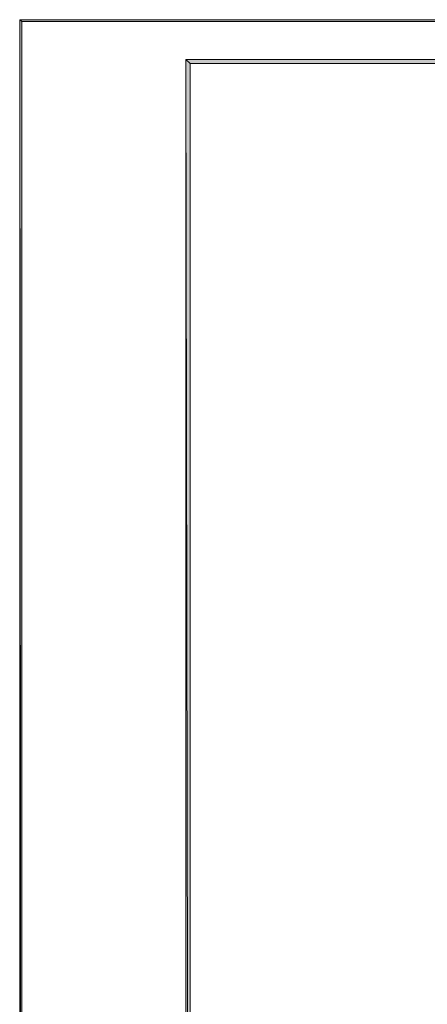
# Model space of a CAD drawing. Header units: millimetres. Extents: x 1527433 to 14789979, y -245576 to 11310.
# Tile 102 of 135: x 1982626 to 1987466, y -47645 to -35961. Entities that reach past the tile are written whole.
import ezdxf

# ---------------------------------------------------------------- set-up
doc = ezdxf.new("R2010")
doc.units = ezdxf.units.MM

msp = doc.modelspace()

# ---------------------------------------------------------------- hatches: boundary and pattern name
h = msp.add_hatch(color=7)
h.paths.add_polyline_path([(1982625.833, -65657.762), (1982651.233, -65630.245), (1982625.833, -35960.929)])
h.paths.add_polyline_path([(1982651.233, -65630.245), (1982625.833, -35960.929), (1982651.233, -35982.095)])
h.paths.add_polyline_path([(1982625.833, -35960.929), (1982651.233, -35982.095), (1982627.95, -35960.929)])
h = msp.add_hatch(color=7)
h.paths.add_polyline_path([(1982627.95, -35960.929), (1982651.233, -35982.095), (2024622.617, -35960.929)])
h.paths.add_polyline_path([(1982651.233, -35982.095), (2024622.617, -35960.929), (2024599.333, -35982.095)])
h = msp.add_hatch(color=7)
h.paths.add_polyline_path([(2024099.8, -65130.712), (2024150.6, -65181.512), (2024099.8, -36481.629)])
h.paths.add_polyline_path([(2024150.6, -65181.512), (2024099.8, -36481.629), (2024150.6, -36432.945)])
h.paths.add_polyline_path([(2024099.8, -36481.629), (2024150.6, -36432.945), (1984651.483, -36481.629)])
h.paths.add_polyline_path([(2024150.6, -36432.945), (1984651.483, -36481.629), (1984600.683, -36432.945)])
h.paths.add_polyline_path([(1984651.483, -36481.629), (1984600.683, -36432.945), (1984651.483, -65130.712)])
h.paths.add_polyline_path([(1984600.683, -36432.945), (1984651.483, -65130.712), (1984600.683, -65181.512)])
h.paths.add_polyline_path([(1984651.483, -65130.712), (1984600.683, -65181.512), (2024099.8, -65130.712)])
h.paths.add_polyline_path([(1984600.683, -65181.512), (2024099.8, -65130.712), (2024150.6, -65181.512)])

# ---------------------------------------------------------------- linework, layer by layer
at = {"color": 7, "lineweight": 0}
for points in [[(1982625.833, -65657.762), (1982651.233, -65630.245), (1982625.833, -35960.929)], [(1982651.233, -65630.245), (1982625.833, -35960.929), (1982651.233, -35982.095)], [(1982625.833, -35960.929), (1982651.233, -35982.095), (1982627.95, -35960.929)], [(1982627.95, -35960.929), (1982651.233, -35982.095), (2024622.617, -35960.929)], [(1982651.233, -35982.095), (2024622.617, -35960.929), (2024599.333, -35982.095)], [(2024150.6, -36432.945), (1984651.483, -36481.629), (1984600.683, -36432.945)], [(1984651.483, -36481.629), (1984600.683, -36432.945), (1984651.483, -65130.712)], [(1984600.683, -36432.945), (1984651.483, -65130.712), (1984600.683, -65181.512)], [(2024099.8, -36481.629), (2024150.6, -36432.945), (1984651.483, -36481.629)]]:
    msp.add_lwpolyline(points, close=True, dxfattribs=at)

doc.saveas('drawing.dxf')
